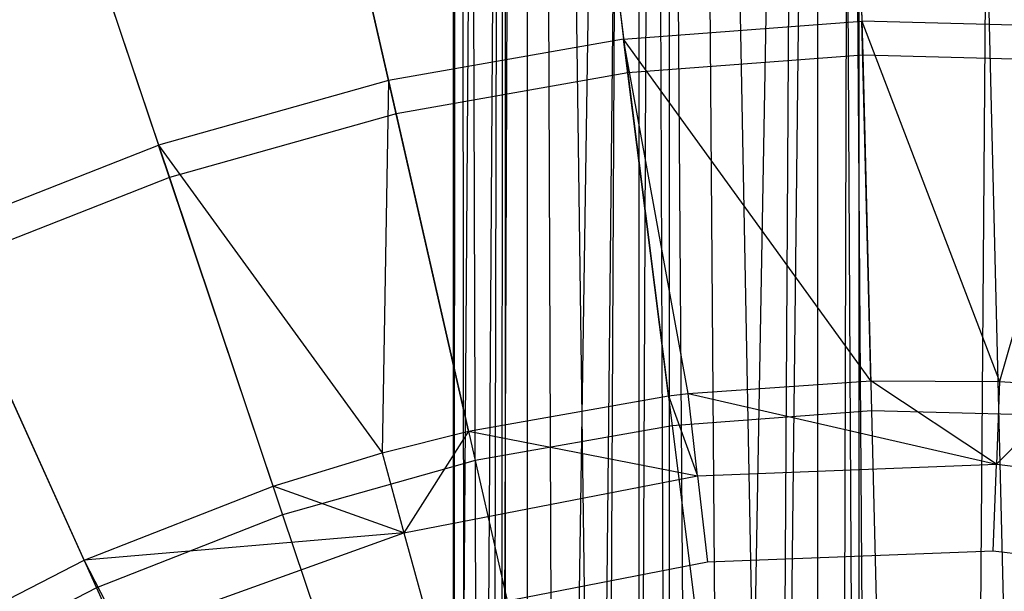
# Model space of a CAD drawing. Extents: x 0.1 to 25.1, y -5.4 to 12.3.
# Tile 83 of 107: x 11.5 to 12.7, y 2.8 to 3.5. Entities that reach past the tile are written whole.
import ezdxf

# ---------------------------------------------------------------- set-up
doc = ezdxf.new("R2010")
doc.units = 0
doc.header["$LTSCALE"] = 2.54
doc.layers.get('0').update_dxf_attribs({"color": 13, "linetype": 'CONTINUOUS'})

# ---------------------------------------------------------------- blocks, each defined once
blk = doc.blocks.new('GRUPUJ_1')
at = {"color": 0}
for p, q in [((11.9257, 15.4231, 5.028), (11.925, 6.5731, 5)), ((11.9257, 15.4231, 5.028), (11.925, 6.5731, 5)), ((11.9314, 15.4231, 4.9147), (11.925, 6.5731, 5)), ((11.9314, 15.4231, 4.9147), (11.925, 6.5731, 5)), ((11.9257, 15.4231, 5.028), (11.9266, 6.5716, 5.0425)), ((11.9257, 15.4231, 5.028), (11.9266, 6.5716, 5.0425)), ((11.9882, 15.4231, 5.2621), (11.9266, 6.5716, 5.0425)), ((11.9882, 15.4231, 5.2621), (11.9266, 6.5716, 5.0425)), ((11.9314, 15.4231, 4.9147), (11.939, 6.5591, 4.8739)), ((11.9314, 15.4231, 4.9147), (11.939, 6.5591, 4.8739)), ((11.9314, 15.4231, 4.9147), (11.9572, 6.5409, 4.8103)), ((11.9314, 15.4231, 4.9147), (11.9572, 6.5409, 4.8103)), ((12.0157, 15.4231, 4.6901), (11.9572, 6.5409, 4.8103)), ((12.0157, 15.4231, 4.6901), (11.9572, 6.5409, 4.8103)), ((11.9882, 15.4231, 5.2621), (11.9736, 6.5245, 5.2315)), ((11.9882, 15.4231, 5.2621), (11.9736, 6.5245, 5.2315)), ((12.0157, 15.4231, 4.6901), (11.9814, 6.5168, 4.7517)), ((12.0157, 15.4231, 4.6901), (11.9814, 6.5168, 4.7517)), ((11.9882, 15.4231, 5.2621), (11.9839, 6.5143, 5.2535)), ((11.9882, 15.4231, 5.2621), (11.9839, 6.5143, 5.2535)), ((11.9882, 15.4231, 5.2621), (12.1107, 6.4213, 5.4232)), ((11.9882, 15.4231, 5.2621), (12.1107, 6.4213, 5.4232)), ((11.9882, 15.4231, 5.2621), (11.9892, 6.5089, 5.264)), ((11.9882, 15.4231, 5.2621), (11.9892, 6.5089, 5.264)), ((12.0527, 6.4455, 4.6387), (12.0157, 15.4231, 4.6901)), ((12.0527, 6.4455, 4.6387), (12.0157, 15.4231, 4.6901)), ((12.0165, 6.4817, 4.6889), (12.0157, 15.4231, 4.6901)), ((12.0165, 6.4817, 4.6889), (12.0157, 15.4231, 4.6901)), ((12.0527, 6.4455, 4.6387), (12.1901, 15.4231, 4.5157)), ((12.0527, 6.4455, 4.6387), (12.1901, 15.4231, 4.5157)), ((12.0944, 6.4038, 4.5925), (12.1901, 15.4231, 4.5157)), ((12.0944, 6.4038, 4.5925), (12.1901, 15.4231, 4.5157)), ((12.1107, 6.4213, 5.4232), (12.1541, 15.4231, 5.4594)), ((12.1107, 6.4213, 5.4232), (12.1541, 15.4231, 5.4594)), ((12.1901, 15.4231, 4.5157), (12.15, 6.3481, 4.5438)), ((12.1901, 15.4231, 4.5157), (12.15, 6.3481, 4.5438)), ((12.153, 6.4566, 5.4585), (12.1541, 15.4231, 5.4594)), ((12.153, 6.4566, 5.4585), (12.1541, 15.4231, 5.4594)), ((12.2197, 6.5002, 5.502), (12.1541, 15.4231, 5.4594)), ((12.1541, 15.4231, 5.4594), (12.1891, 6.4818, 5.4837)), ((12.2197, 6.5002, 5.502), (12.1541, 15.4231, 5.4594)), ((12.3233, 6.5453, 5.5472), (12.1541, 15.4231, 5.4594)), ((12.3233, 6.5453, 5.5472), (12.1541, 15.4231, 5.4594)), ((12.1541, 15.4231, 5.4594), (12.1891, 6.4818, 5.4837)), ((12.2616, 6.2365, 4.4768), (12.1901, 15.4231, 4.5157)), ((12.1907, 6.3074, 4.5153), (12.1901, 15.4231, 4.5157)), ((12.2616, 6.2365, 4.4768), (12.1901, 15.4231, 4.5157)), ((12.1907, 6.3074, 4.5153), (12.1901, 15.4231, 4.5157)), ((12.2616, 6.2365, 4.4768), (12.423, 15.4231, 4.4302)), ((12.2616, 6.2365, 4.4768), (12.423, 15.4231, 4.4302)), ((12.3175, 6.1807, 4.4547), (12.423, 15.4231, 4.4302)), ((12.3175, 6.1807, 4.4547), (12.423, 15.4231, 4.4302)), ((12.3233, 6.5453, 5.5472), (12.3732, 15.4231, 5.5608)), ((12.3233, 6.5453, 5.5472), (12.3732, 15.4231, 5.5608)), ((12.3726, 6.5588, 5.5607), (12.3732, 15.4231, 5.5608)), ((12.3726, 6.5588, 5.5607), (12.3732, 15.4231, 5.5608)), ((12.3732, 15.4231, 5.5608), (12.439, 6.5699, 5.5718)), ((12.3732, 15.4231, 5.5608), (12.439, 6.5699, 5.5718)), ((12.3732, 15.4231, 5.5608), (12.4227, 6.5679, 5.5698)), ((12.3732, 15.4231, 5.5608), (12.4227, 6.5679, 5.5698)), ((12.4009, 6.0973, 4.4336), (12.423, 15.4231, 4.4302)), ((12.4009, 6.0973, 4.4336), (12.423, 15.4231, 4.4302)), ((12.423, 15.4231, 4.4302), (12.4228, 6.0753, 4.4302)), ((12.423, 15.4231, 4.4302), (12.4228, 6.0753, 4.4302)), ((12.423, 15.4231, 4.4302), (12.6515, 6.1497, 4.4453)), ((12.423, 15.4231, 4.4302), (12.6515, 6.1497, 4.4453)), ((12.6268, 15.4231, 5.5608), (12.56, 6.57, 5.5719)), ((12.6268, 15.4231, 5.5608), (12.56, 6.57, 5.5719)), ((12.4161, 9.3621, 7.8574), (12.4267, 8.9379, 7.595)), ((12.4161, 9.3621, 7.8574), (12.4267, 8.9379, 7.595)), ((12.0816, 9.337, 7.8574), (12.1343, 8.916, 7.595)), ((12.0816, 9.337, 7.8574), (12.1343, 8.916, 7.595)), ((12.4173, 9.3151, 17.8241), (12.4277, 8.8962, 18.0782)), ((12.4173, 9.3151, 17.8241), (12.4277, 8.8962, 18.0782)), ((12.0874, 9.2904, 17.8241), (12.1395, 8.8746, 18.0782)), ((12.0874, 9.2904, 17.8241), (12.1395, 8.8746, 18.0782)), ((11.8456, 8.8651, 7.595), (11.7512, 9.2787, 7.8574)), ((11.8456, 8.8651, 7.595), (11.7512, 9.2787, 7.8574)), ((11.7617, 9.2329, 17.8241), (11.8549, 8.8244, 18.0782)), ((11.7617, 9.2329, 17.8241), (11.8549, 8.8244, 18.0782)), ((11.4283, 9.1879, 7.8574), (11.5634, 8.7857, 7.595)), ((11.4283, 9.1879, 7.8574), (11.5634, 8.7857, 7.595)), ((11.4433, 9.1433, 17.8241), (11.5767, 8.7462, 18.0782)), ((11.4433, 9.1433, 17.8241), (11.5767, 8.7462, 18.0782)), ((12.1343, 8.916, 7.595), (12.4267, 8.9379, 7.595)), ((12.1343, 8.916, 7.595), (12.4267, 8.9379, 7.595)), ((12.4377, 8.4969, 7.3705), (12.4267, 8.9379, 7.595)), ((12.4377, 8.4969, 7.3705), (12.4267, 8.9379, 7.595)), ((12.4267, 8.9379, 7.595), (12.5957, 8.4959, 7.3705)), ((12.7198, 8.9306, 7.595), (12.4267, 8.9379, 7.595)), ((12.7198, 8.9306, 7.595), (12.4267, 8.9379, 7.595)), ((12.4267, 8.9379, 7.595), (12.5957, 8.4959, 7.3705)), ((12.7198, 8.9306, 7.595), (12.5957, 8.4959, 7.3705)), ((12.7198, 8.9306, 7.595), (12.5957, 8.4959, 7.3705)), ((12.1343, 8.916, 7.595), (11.8456, 8.8651, 7.595)), ((12.1343, 8.916, 7.595), (11.8456, 8.8651, 7.595)), ((12.4377, 8.4969, 7.3705), (12.1343, 8.916, 7.595)), ((12.2133, 8.4812, 7.3705), (12.1343, 8.916, 7.595)), ((12.1892, 8.4783, 7.3705), (12.1343, 8.916, 7.595)), ((12.2133, 8.4812, 7.3705), (12.1343, 8.916, 7.595)), ((12.4377, 8.4969, 7.3705), (12.1343, 8.916, 7.595)), ((12.1892, 8.4783, 7.3705), (12.1343, 8.916, 7.595)), ((12.4277, 8.8962, 18.0782), (12.1395, 8.8746, 18.0782)), ((12.4277, 8.8962, 18.0782), (12.1395, 8.8746, 18.0782)), ((12.4277, 8.8962, 18.0782), (12.4386, 8.4599, 18.2964)), ((12.7166, 8.889, 18.0782), (12.4277, 8.8962, 18.0782)), ((12.7166, 8.889, 18.0782), (12.4277, 8.8962, 18.0782)), ((12.4277, 8.8962, 18.0782), (12.4386, 8.4599, 18.2964)), ((12.1395, 8.8746, 18.0782), (11.8549, 8.8244, 18.0782)), ((12.1395, 8.8746, 18.0782), (11.8549, 8.8244, 18.0782)), ((12.1395, 8.8746, 18.0782), (12.1938, 8.4416, 18.2964)), ((12.1395, 8.8746, 18.0782), (12.1938, 8.4416, 18.2964)), ((11.8456, 8.8651, 7.595), (11.5634, 8.7857, 7.595)), ((11.8456, 8.8651, 7.595), (11.5634, 8.7857, 7.595)), ((11.8456, 8.8651, 7.595), (11.8377, 8.4084, 7.3705)), ((11.8456, 8.8651, 7.595), (11.8377, 8.4084, 7.3705)), ((11.9438, 8.4351, 7.3705), (11.8456, 8.8651, 7.595)), ((11.9438, 8.4351, 7.3705), (11.8456, 8.8651, 7.595)), ((11.8549, 8.8244, 18.0782), (11.5767, 8.7462, 18.0782)), ((11.8549, 8.8244, 18.0782), (11.5767, 8.7462, 18.0782)), ((11.8549, 8.8244, 18.0782), (11.952, 8.3989, 18.2964)), ((11.8549, 8.8244, 18.0782), (11.952, 8.3989, 18.2964)), ((11.2905, 8.6786, 7.595), (11.5634, 8.7857, 7.595)), ((11.2905, 8.6786, 7.595), (11.5634, 8.7857, 7.595)), ((11.7039, 8.3676, 7.3705), (11.5634, 8.7857, 7.595)), ((11.5634, 8.7857, 7.595), (11.8377, 8.4084, 7.3705)), ((11.7039, 8.3676, 7.3705), (11.5634, 8.7857, 7.595)), ((11.5634, 8.7857, 7.595), (11.8377, 8.4084, 7.3705)), ((11.5767, 8.7462, 18.0782), (11.3077, 8.6406, 18.0782)), ((11.5767, 8.7462, 18.0782), (11.3077, 8.6406, 18.0782)), ((11.5767, 8.7462, 18.0782), (11.7157, 8.3324, 18.2964)), ((11.5767, 8.7462, 18.0782), (11.7157, 8.3324, 18.2964)), ((11.472, 8.2765, 7.3705), (11.2905, 8.6786, 7.595)), ((11.472, 8.2765, 7.3705), (11.2905, 8.6786, 7.595)), ((11.3077, 8.6406, 18.0782), (11.4872, 8.2427, 18.2964)), ((11.3077, 8.6406, 18.0782), (11.4872, 8.2427, 18.2964)), ((12.2133, 8.4812, 7.3705), (12.4377, 8.4969, 7.3705)), ((12.2133, 8.4812, 7.3705), (12.4377, 8.4969, 7.3705)), ((12.4377, 8.4969, 7.3705), (12.5957, 8.4959, 7.3705)), ((12.4377, 8.4969, 7.3705), (12.5957, 8.4959, 7.3705)), ((12.5918, 8.3943, 7.3365), (12.4377, 8.4969, 7.3705)), ((12.5918, 8.3943, 7.3365), (12.4377, 8.4969, 7.3705)), ((12.5957, 8.4959, 7.3705), (12.5918, 8.3943, 7.3365)), ((12.5957, 8.4959, 7.3705), (12.5918, 8.3943, 7.3365)), ((12.6868, 8.4907, 7.3705), (12.5918, 8.3943, 7.3365)), ((12.6868, 8.4907, 7.3705), (12.5918, 8.3943, 7.3365)), ((12.5957, 8.4959, 7.3705), (12.6868, 8.4907, 7.3705)), ((12.5957, 8.4959, 7.3705), (12.6868, 8.4907, 7.3705)), ((11.9438, 8.4351, 7.3705), (12.1892, 8.4783, 7.3705)), ((11.9438, 8.4351, 7.3705), (12.1892, 8.4783, 7.3705)), ((12.1892, 8.4783, 7.3705), (12.2133, 8.4812, 7.3705)), ((12.1892, 8.4783, 7.3705), (12.2133, 8.4812, 7.3705)), ((12.1892, 8.4783, 7.3705), (12.225, 8.3802, 7.3365)), ((12.1892, 8.4783, 7.3705), (12.225, 8.3802, 7.3365)), ((12.225, 8.3802, 7.3365), (12.2133, 8.4812, 7.3705)), ((12.2133, 8.4812, 7.3705), (12.5918, 8.3943, 7.3365)), ((12.225, 8.3802, 7.3365), (12.2133, 8.4812, 7.3705)), ((12.2133, 8.4812, 7.3705), (12.5918, 8.3943, 7.3365)), ((12.4386, 8.4599, 18.2964), (12.1938, 8.4416, 18.2964)), ((12.4386, 8.4599, 18.2964), (12.1938, 8.4416, 18.2964)), ((12.4386, 8.4599, 18.2964), (12.4498, 8.0092, 18.4777)), ((12.684, 8.4538, 18.2964), (12.4386, 8.4599, 18.2964)), ((12.4386, 8.4599, 18.2964), (12.4498, 8.0092, 18.4777)), ((12.684, 8.4538, 18.2964), (12.4386, 8.4599, 18.2964)), ((12.1938, 8.4416, 18.2964), (11.952, 8.3989, 18.2964)), ((12.1938, 8.4416, 18.2964), (11.952, 8.3989, 18.2964)), ((12.1938, 8.4416, 18.2964), (12.2499, 7.9942, 18.4777)), ((12.1938, 8.4416, 18.2964), (12.2499, 7.9942, 18.4777)), ((11.8377, 8.4084, 7.3705), (11.9438, 8.4351, 7.3705)), ((11.8377, 8.4084, 7.3705), (11.9438, 8.4351, 7.3705)), ((11.9438, 8.4351, 7.3705), (11.8646, 8.3103, 7.3365)), ((11.9438, 8.4351, 7.3705), (11.8646, 8.3103, 7.3365)), ((11.9438, 8.4351, 7.3705), (12.225, 8.3802, 7.3365)), ((11.9438, 8.4351, 7.3705), (12.225, 8.3802, 7.3365)), ((11.7039, 8.3676, 7.3705), (11.8377, 8.4084, 7.3705)), ((11.7039, 8.3676, 7.3705), (11.8377, 8.4084, 7.3705)), ((11.8377, 8.4084, 7.3705), (11.8646, 8.3103, 7.3365)), ((11.8377, 8.4084, 7.3705), (11.8646, 8.3103, 7.3365)), ((11.952, 8.3989, 18.2964), (11.7157, 8.3324, 18.2964)), ((11.952, 8.3989, 18.2964), (11.7157, 8.3324, 18.2964)), ((11.952, 8.3989, 18.2964), (12.0524, 7.9594, 18.4777)), ((11.952, 8.3989, 18.2964), (12.0524, 7.9594, 18.4777)), ((12.225, 8.3802, 7.3365), (12.5918, 8.3943, 7.3365)), ((12.225, 8.3802, 7.3365), (12.5918, 8.3943, 7.3365)), ((12.5878, 8.2877, 7.325), (12.5918, 8.3943, 7.3365)), ((12.5878, 8.2877, 7.325), (12.5918, 8.3943, 7.3365)), ((12.5918, 8.3943, 7.3365), (12.9565, 8.3522, 7.3365)), ((12.5918, 8.3943, 7.3365), (12.9565, 8.3522, 7.3365)), ((11.8646, 8.3103, 7.3365), (12.225, 8.3802, 7.3365)), ((11.8646, 8.3103, 7.3365), (12.225, 8.3802, 7.3365)), ((12.225, 8.3802, 7.3365), (12.2372, 8.2743, 7.325)), ((12.225, 8.3802, 7.3365), (12.2372, 8.2743, 7.325)), ((11.472, 8.2765, 7.3705), (11.7039, 8.3676, 7.3705)), ((11.472, 8.2765, 7.3705), (11.7039, 8.3676, 7.3705)), ((11.8646, 8.3103, 7.3365), (11.7039, 8.3676, 7.3705)), ((11.8646, 8.3103, 7.3365), (11.7039, 8.3676, 7.3705)), ((11.7157, 8.3324, 18.2964), (11.4872, 8.2427, 18.2964)), ((11.7157, 8.3324, 18.2964), (11.4872, 8.2427, 18.2964)), ((11.7157, 8.3324, 18.2964), (11.8593, 7.9051, 18.4777)), ((11.7157, 8.3324, 18.2964), (11.8593, 7.9051, 18.4777)), ((11.8646, 8.3103, 7.3365), (11.472, 8.2765, 7.3705)), ((11.8646, 8.3103, 7.3365), (11.472, 8.2765, 7.3705)), ((11.5191, 8.1862, 7.3365), (11.8646, 8.3103, 7.3365)), ((11.5191, 8.1862, 7.3365), (11.8646, 8.3103, 7.3365)), ((11.8646, 8.3103, 7.3365), (11.8929, 8.2075, 7.325)), ((11.8646, 8.3103, 7.3365), (11.8929, 8.2075, 7.325)), ((12.5878, 8.2877, 7.325), (12.2372, 8.2743, 7.325)), ((12.5878, 8.2877, 7.325), (12.2372, 8.2743, 7.325)), ((12.9362, 8.2475, 7.325), (12.5878, 8.2877, 7.325)), ((12.9362, 8.2475, 7.325), (12.5878, 8.2877, 7.325)), ((11.2502, 8.1628, 7.3705), (11.472, 8.2765, 7.3705)), ((11.2502, 8.1628, 7.3705), (11.472, 8.2765, 7.3705)), ((11.5191, 8.1862, 7.3365), (11.472, 8.2765, 7.3705)), ((11.5191, 8.1862, 7.3365), (11.472, 8.2765, 7.3705)), ((12.2372, 8.2743, 7.325), (11.8929, 8.2075, 7.325)), ((12.2372, 8.2743, 7.325), (11.8929, 8.2075, 7.325)), ((11.4872, 8.2427, 18.2964), (11.2687, 8.1307, 18.2964)), ((11.4872, 8.2427, 18.2964), (11.2687, 8.1307, 18.2964)), ((11.4872, 8.2427, 18.2964), (11.6726, 7.8318, 18.4777)), ((11.4872, 8.2427, 18.2964), (11.6726, 7.8318, 18.4777))]:
    blk.add_line(p, q, dxfattribs=at)

msp = doc.modelspace()

# ---------------------------------------------------------------- block references
at = {"color": 0}
msp.add_blockref('GRUPUJ_1', (0.125, -5.4199, 0.188), dxfattribs=at)

doc.saveas('drawing.dxf')
